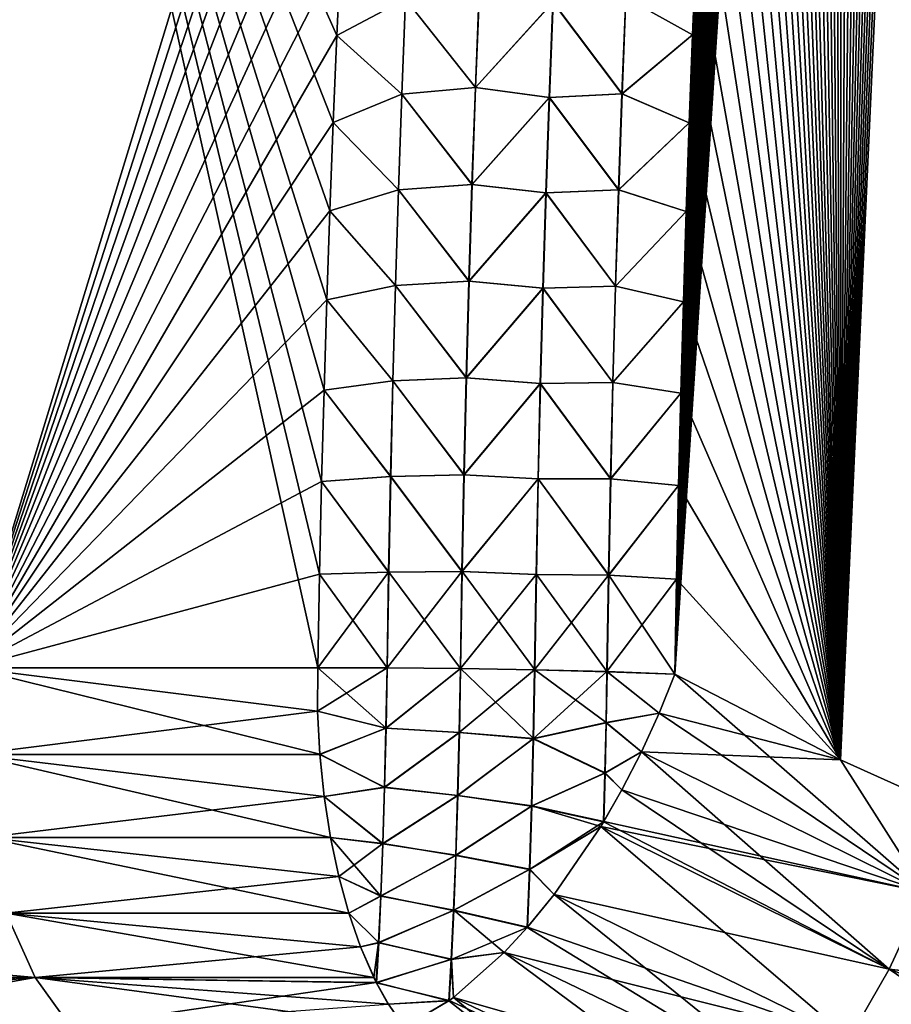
# Model space of a CAD drawing. Header units: metres. Extents: x -109 to 109, y -108 to 40.
# Tile 14 of 216: x -88.72 to -84.23, y -102.3 to -97.23. Entities that reach past the tile are written whole.
import ezdxf

# ---------------------------------------------------------------- set-up
doc = ezdxf.new("R2010")
doc.units = ezdxf.units.M
doc.layers.add('solid_K_24_42_18_000C86_XXX', color=7, linetype='CONTINUOUS')

msp = doc.modelspace()

# ---------------------------------------------------------------- linework, layer by layer
at = {"layer": 'solid_K_24_42_18_000C86_XXX'}
for points in [[(-84.493866, -101.038994, -22.044186), (-83.716843, -82.831253, -21.045784), (-83.641838, -82.430809, -20.999157)], [(-83.629417, -101.428314, -21.657198), (-84.493866, -101.038994, -22.044186), (-83.641838, -82.430809, -20.999157)], [(-84.493866, -101.038994, -22.044186), (-83.791344, -83.239594, -21.092869), (-83.716843, -82.831253, -21.045784)], [(-84.493866, -101.038994, -22.044186), (-83.865181, -83.656387, -21.140356), (-83.791344, -83.239594, -21.092869)], [(-84.493866, -101.038994, -22.044186), (-83.938202, -84.082191, -21.188185), (-83.865181, -83.656387, -21.140356)], [(-84.493866, -101.038994, -22.044186), (-84.010246, -84.51757, -21.236294), (-83.938202, -84.082191, -21.188185)], [(-84.493866, -101.038994, -22.044186), (-84.081284, -84.962692, -21.28466), (-84.010246, -84.51757, -21.236294)], [(-84.493866, -101.038994, -22.044186), (-84.151619, -85.416588, -21.333376), (-84.081284, -84.962692, -21.28466)], [(-84.493866, -101.038994, -22.044186), (-84.221085, -85.879738, -21.382374), (-84.151619, -85.416588, -21.333376)], [(-84.493866, -101.038994, -22.044186), (-84.289474, -86.352791, -21.431564), (-84.221085, -85.879738, -21.382374)], [(-83.629379, -101.428329, 21.657183), (-84.221123, -85.88002, 21.382404), (-84.289513, -86.353065, 21.431593)], [(-84.493866, -101.038994, -22.044186), (-84.356583, -86.836403, -21.480858), (-84.289474, -86.352791, -21.431564)], [(-83.629379, -101.428329, 21.657183), (-84.289513, -86.353065, 21.431593), (-84.356621, -86.836678, 21.480886)], [(-84.493866, -101.038994, -22.044186), (-84.422241, -87.331154, -21.53017), (-84.356583, -86.836403, -21.480858)], [(-83.629379, -101.428329, 21.657183), (-84.356621, -86.836678, 21.480886), (-84.422272, -87.331413, 21.530197)], [(-84.493866, -101.038994, -22.044186), (-84.486832, -87.835938, -21.579638), (-84.422241, -87.331154, -21.53017)], [(-83.629379, -101.428329, 21.657183), (-84.422272, -87.331413, 21.530197), (-84.486862, -87.836189, 21.579662)], [(-84.493851, -101.039001, 22.04418), (-84.486862, -87.836189, 21.579662), (-84.539848, -88.264557, 21.620981)], [(-84.493866, -101.038994, -22.044186), (-84.539818, -88.264313, -21.620958), (-84.486832, -87.835938, -21.579638)], [(-84.493851, -101.039001, 22.04418), (-83.629379, -101.428329, 21.657183), (-84.486862, -87.836189, 21.579662)], [(-85.346046, -100.596848, -22.480244), (-84.591873, -88.700188, -21.662287), (-84.539818, -88.264313, -21.620958)], [(-84.493866, -101.038994, -22.044186), (-85.346046, -100.596848, -22.480244), (-84.539818, -88.264313, -21.620958)], [(-84.493851, -101.039001, 22.04418), (-84.539848, -88.264557, 21.620981), (-84.591904, -88.700424, 21.66231)], [(-85.346046, -100.596848, -22.480244), (-84.64283, -89.144005, -21.703548), (-84.591873, -88.700188, -21.662287)], [(-84.493851, -101.039001, 22.04418), (-84.591904, -88.700424, 21.66231), (-84.64286, -89.144241, 21.703569)], [(-85.346046, -100.596848, -22.480244), (-84.692528, -89.596237, -21.744661), (-84.64283, -89.144005, -21.703548)], [(-84.493851, -101.039001, 22.04418), (-84.64286, -89.144241, 21.703569), (-84.692551, -89.596458, 21.74468)], [(-85.346046, -100.596848, -22.480244), (-84.740814, -90.057297, -21.785549), (-84.692528, -89.596237, -21.744661)], [(-84.493851, -101.039001, 22.04418), (-84.692551, -89.596458, 21.74468), (-84.740829, -90.057518, 21.785568)], [(-85.346046, -100.596848, -22.480244), (-84.788033, -90.526337, -21.826349), (-84.740814, -90.057297, -21.785549)], [(-84.493851, -101.039001, 22.04418), (-84.740829, -90.057518, 21.785568), (-84.788055, -90.52655, 21.826366)], [(-85.346046, -100.596848, -22.480244), (-84.827744, -90.934517, -21.861275), (-84.788033, -90.526337, -21.826349)], [(-84.493851, -101.039001, 22.04418), (-84.788055, -90.52655, 21.826366), (-84.827759, -90.934723, 21.861292)], [(-85.346046, -100.596848, -22.480244), (-84.866592, -91.34874, -21.896088), (-84.827744, -90.934517, -21.861275)], [(-84.493851, -101.039001, 22.04418), (-84.827759, -90.934723, 21.861292), (-84.866608, -91.34893, 21.896103)], [(-85.346046, -100.596848, -22.480244), (-84.904442, -91.769333, -21.930714), (-84.866592, -91.34874, -21.896088)], [(-84.493851, -101.039001, 22.04418), (-84.866608, -91.34893, 21.896103), (-84.904457, -91.769516, 21.930729)], [(-85.346046, -100.596848, -22.480244), (-84.941154, -92.196648, -21.965086), (-84.904442, -91.769333, -21.930714)], [(-84.493851, -101.039001, 22.04418), (-84.904457, -91.769516, 21.930729), (-84.94117, -92.196823, 21.965099)], [(-85.346046, -100.596848, -22.480244), (-84.976585, -92.631027, -21.999128), (-84.941154, -92.196648, -21.965086)], [(-84.493851, -101.039001, 22.04418), (-84.94117, -92.196823, 21.965099), (-84.976593, -92.631195, 21.999142)], [(-85.346046, -100.596848, -22.480244), (-85.01059, -93.072823, -22.032768), (-84.976585, -92.631027, -21.999128)], [(-84.493851, -101.039001, 22.04418), (-84.976593, -92.631195, 21.999142), (-85.010605, -93.072983, 22.03278)], [(-85.346046, -100.596848, -22.480244), (-85.043373, -93.521622, -22.066086), (-85.01059, -93.072823, -22.032768)], [(-84.493851, -101.039001, 22.04418), (-85.010605, -93.072983, 22.03278), (-85.043388, -93.521774, 22.066097)], [(-85.346046, -100.596848, -22.480244), (-85.075264, -93.9767, -22.099226), (-85.043373, -93.521622, -22.066086)], [(-84.493851, -101.039001, 22.04418), (-85.043388, -93.521774, 22.066097), (-85.075272, -93.976845, 22.099236)], [(-88.974266, -100.564568, 21.606056), (-88.716835, -93.64727, 21.160145), (-90.48597, -93.64183, 20.034172)], [(-88.974266, -100.564568, -21.606056), (-88.716866, -93.64727, -21.160128), (-86.857124, -93.64196, -22.129305)], [(-86.891571, -94.082184, -22.162102), (-88.974266, -100.564568, -21.606056), (-86.857124, -93.64196, -22.129305)], [(-88.974266, -100.564568, 21.606056), (-87.183487, -100.56456, 22.545332), (-88.716835, -93.64727, 21.160145)], [(-87.084503, -97.311096, 22.377455), (-87.064095, -96.869011, 22.350655), (-88.716835, -93.64727, 21.160145)], [(-87.103401, -97.758858, 22.403656), (-87.084503, -97.311096, 22.377455), (-88.716835, -93.64727, 21.160145)], [(-87.120766, -98.212296, 22.429205), (-87.103401, -97.758858, 22.403656), (-88.716835, -93.64727, 21.160145)], [(-87.136566, -98.67141, 22.454054), (-87.120766, -98.212296, 22.429205), (-88.716835, -93.64727, 21.160145)], [(-87.150764, -99.136192, 22.478146), (-87.136566, -98.67141, 22.454054), (-88.716835, -93.64727, 21.160145)], [(-87.163345, -99.606651, 22.501427), (-87.150764, -99.136192, 22.478146), (-88.716835, -93.64727, 21.160145)], [(-87.174263, -100.082779, 22.52384), (-87.163345, -99.606651, 22.501427), (-88.716835, -93.64727, 21.160145)], [(-87.183487, -100.56456, 22.545332), (-87.174263, -100.082779, 22.52384), (-88.716835, -93.64727, 21.160145)], [(-85.346046, -100.596848, -22.480244), (-85.106056, -94.438469, -22.132086), (-85.075264, -93.9767, -22.099226)], [(-84.493851, -101.039001, 22.04418), (-85.075272, -93.976845, 22.099236), (-85.106071, -94.438606, 22.132095)], [(-86.891571, -94.082184, -22.162102), (-86.924561, -94.528839, -22.19451), (-88.974266, -100.564568, -21.606056)], [(-85.346046, -100.596848, -22.480244), (-85.135567, -94.907356, -22.164566), (-85.106056, -94.438469, -22.132086)], [(-84.493851, -101.039001, 22.04418), (-85.106071, -94.438606, 22.132095), (-85.135574, -94.907478, 22.164576)], [(-86.924561, -94.528839, -22.19451), (-86.955978, -94.982254, -22.226538), (-88.974266, -100.564568, -21.606056)], [(-85.346046, -100.596848, -22.480244), (-85.163582, -95.383766, -22.196564), (-85.135567, -94.907356, -22.164566)], [(-84.493851, -101.039001, 22.04418), (-85.135574, -94.907478, 22.164576), (-85.163582, -95.383881, 22.196571)], [(-86.955978, -94.982254, -22.226538), (-86.985733, -95.442772, -22.258194), (-88.974266, -100.564568, -21.606056)], [(-85.346046, -100.596848, -22.480244), (-85.189903, -95.868134, -22.22797), (-85.163582, -95.383766, -22.196564)], [(-84.493851, -101.039001, 22.04418), (-85.163582, -95.383881, 22.196571), (-85.189911, -95.86824, 22.227978)], [(-86.985733, -95.442772, -22.258194), (-87.013695, -95.910728, -22.289476), (-88.974266, -100.564568, -21.606056)], [(-85.346046, -100.596848, -22.480244), (-85.214348, -96.360878, -22.258684), (-85.189903, -95.868134, -22.22797)], [(-84.493851, -101.039001, 22.04418), (-85.189911, -95.86824, 22.227978), (-85.214348, -96.36097, 22.25869)], [(-87.013695, -95.910728, -22.289476), (-87.039787, -96.386314, -22.320356), (-88.974266, -100.564568, -21.606056)], [(-85.346046, -100.596848, -22.480244), (-85.236755, -96.862297, -22.288624), (-85.214348, -96.360878, -22.258684)], [(-84.493851, -101.039001, 22.04418), (-85.214348, -96.36097, 22.25869), (-85.236763, -96.862381, 22.288628)], [(-87.039787, -96.386314, -22.320356), (-87.064095, -96.868973, -22.350653), (-88.974266, -100.564568, -21.606056)], [(-87.064095, -96.868973, -22.350653), (-87.084496, -97.311058, -22.377453), (-88.974266, -100.564568, -21.606056)], [(-86.73172, -97.121185, 22.491411), (-87.064095, -96.869011, 22.350655), (-87.084503, -97.311096, 22.377455)], [(-86.730789, -97.121208, -22.491657), (-87.084496, -97.311058, -22.377453), (-87.064095, -96.868973, -22.350653)], [(-85.598389, -97.114601, 22.456961), (-85.254921, -97.3078, 22.314285), (-85.236763, -96.862381, 22.288628)], [(-85.597404, -97.11467, -22.45664), (-85.236755, -96.862297, -22.288624), (-85.254921, -97.307724, -22.314281)], [(-85.346046, -100.596848, -22.480244), (-85.254921, -97.307724, -22.314281), (-85.236755, -96.862297, -22.288624)], [(-84.493851, -101.039001, 22.04418), (-85.236763, -96.862381, 22.288628), (-85.254921, -97.3078, 22.314285)], [(-86.372246, -97.578835, 22.580256), (-86.352699, -97.08107, 22.55044), (-86.73172, -97.121185, 22.491411)], [(-86.730789, -97.121208, -22.491657), (-86.351692, -97.081116, -22.550508), (-86.371223, -97.578873, -22.580322)], [(-85.972771, -97.139168, 22.542469), (-86.352699, -97.08107, 22.55044), (-86.372246, -97.578835, 22.580256)], [(-86.371223, -97.578873, -22.580322), (-86.351692, -97.081116, -22.550508), (-85.971756, -97.139221, -22.542343)], [(-86.750923, -97.61274, 22.521189), (-86.73172, -97.121185, 22.491411), (-87.084503, -97.311096, 22.377455)], [(-86.749969, -97.61277, -22.521439), (-87.084496, -97.311058, -22.377453), (-86.730789, -97.121208, -22.491657)], [(-86.372246, -97.578835, 22.580256), (-86.73172, -97.121185, 22.491411), (-86.750923, -97.61274, 22.521189)], [(-86.749969, -97.61277, -22.521439), (-86.730789, -97.121208, -22.491657), (-86.371223, -97.578873, -22.580322)], [(-85.99189, -97.629593, 22.571291), (-85.972771, -97.139168, 22.542469), (-86.372246, -97.578835, 22.580256)], [(-86.371223, -97.578873, -22.580322), (-85.971756, -97.139221, -22.542343), (-85.990852, -97.629646, -22.571161)], [(-85.617958, -97.609909, 22.485704), (-85.972771, -97.139168, 22.542469), (-85.99189, -97.629593, 22.571291)], [(-85.990852, -97.629646, -22.571161), (-85.971756, -97.139221, -22.542343), (-85.616959, -97.60997, -22.485378)], [(-85.617958, -97.609909, 22.485704), (-85.598389, -97.114601, 22.456961), (-85.972771, -97.139168, 22.542469)], [(-85.971756, -97.139221, -22.542343), (-85.597404, -97.11467, -22.45664), (-85.616959, -97.60997, -22.485378)], [(-85.617958, -97.609909, 22.485704), (-85.254921, -97.3078, 22.314285), (-85.598389, -97.114601, 22.456961)], [(-85.616959, -97.60997, -22.485378), (-85.597404, -97.11467, -22.45664), (-85.254921, -97.307724, -22.314281)], [(-87.084496, -97.311058, -22.377453), (-87.103401, -97.758827, -22.403654), (-88.974266, -100.564568, -21.606056)], [(-86.749969, -97.61277, -22.521439), (-87.103401, -97.758827, -22.403654), (-87.084496, -97.311058, -22.377453)], [(-86.750923, -97.61274, 22.521189), (-87.084503, -97.311096, 22.377455), (-87.103401, -97.758858, 22.403656)], [(-85.617958, -97.609909, 22.485704), (-85.271797, -97.759323, 22.339462), (-85.254921, -97.3078, 22.314285)], [(-85.616959, -97.60997, -22.485378), (-85.254921, -97.307724, -22.314281), (-85.27179, -97.759262, -22.339458)], [(-85.346046, -100.596848, -22.480244), (-85.27179, -97.759262, -22.339458), (-85.254921, -97.307724, -22.314281)], [(-84.493851, -101.039001, 22.04418), (-85.254921, -97.3078, 22.314285), (-85.271797, -97.759323, 22.339462)], [(-86.389847, -98.076736, 22.608871), (-86.372246, -97.578835, 22.580256), (-86.750923, -97.61274, 22.521189)], [(-86.749969, -97.61277, -22.521439), (-86.371223, -97.578873, -22.580322), (-86.388802, -98.076775, -22.60894)], [(-85.99189, -97.629593, 22.571291), (-86.372246, -97.578835, 22.580256), (-86.389847, -98.076736, 22.608871)], [(-86.388802, -98.076775, -22.60894), (-86.371223, -97.578873, -22.580322), (-85.990852, -97.629646, -22.571161)], [(-86.768227, -98.104431, 22.549755), (-86.750923, -97.61274, 22.521189), (-87.103401, -97.758858, 22.403656)], [(-86.76725, -98.104462, -22.550013), (-87.103401, -97.758827, -22.403654), (-86.749969, -97.61277, -22.521439)], [(-86.389847, -98.076736, 22.608871), (-86.750923, -97.61274, 22.521189), (-86.768227, -98.104431, 22.549755)], [(-86.76725, -98.104462, -22.550013), (-86.749969, -97.61277, -22.521439), (-86.388802, -98.076775, -22.60894)], [(-86.009109, -98.120155, 22.598991), (-85.99189, -97.629593, 22.571291), (-86.389847, -98.076736, 22.608871)], [(-86.388802, -98.076775, -22.60894), (-85.990852, -97.629646, -22.571161), (-86.008057, -98.120209, -22.598858)], [(-85.635582, -98.105362, 22.513346), (-85.99189, -97.629593, 22.571291), (-86.009109, -98.120155, 22.598991)], [(-86.008057, -98.120209, -22.598858), (-85.990852, -97.629646, -22.571161), (-85.634575, -98.105423, -22.513014)], [(-85.635582, -98.105362, 22.513346), (-85.617958, -97.609909, 22.485704), (-85.99189, -97.629593, 22.571291)], [(-85.990852, -97.629646, -22.571161), (-85.616959, -97.60997, -22.485378), (-85.634575, -98.105423, -22.513014)], [(-85.635582, -98.105362, 22.513346), (-85.271797, -97.759323, 22.339462), (-85.617958, -97.609909, 22.485704)], [(-85.634575, -98.105423, -22.513014), (-85.616959, -97.60997, -22.485378), (-85.27179, -97.759262, -22.339458)], [(-87.103401, -97.758827, -22.403654), (-87.120766, -98.212273, -22.429205), (-88.974266, -100.564568, -21.606056)], [(-86.76725, -98.104462, -22.550013), (-87.120766, -98.212273, -22.429205), (-87.103401, -97.758827, -22.403654)], [(-86.768227, -98.104431, 22.549755), (-87.103401, -97.758858, 22.403656), (-87.120766, -98.212296, 22.429205)], [(-85.635582, -98.105362, 22.513346), (-85.287376, -98.216965, 22.364157), (-85.271797, -97.759323, 22.339462)], [(-85.634575, -98.105423, -22.513014), (-85.27179, -97.759262, -22.339458), (-85.287376, -98.216911, -22.364153)], [(-85.346046, -100.596848, -22.480244), (-85.287376, -98.216911, -22.364153), (-85.27179, -97.759262, -22.339458)], [(-84.493851, -101.039001, 22.04418), (-85.271797, -97.759323, 22.339462), (-85.287376, -98.216965, 22.364157)], [(-86.783653, -98.596252, 22.577108), (-86.768227, -98.104431, 22.549755), (-87.120766, -98.212296, 22.429205)], [(-86.782646, -98.596275, -22.577372), (-87.120766, -98.212273, -22.429205), (-86.76725, -98.104462, -22.550013)], [(-86.405525, -98.574776, 22.636286), (-86.768227, -98.104431, 22.549755), (-86.783653, -98.596252, 22.577108)], [(-86.782646, -98.596275, -22.577372), (-86.76725, -98.104462, -22.550013), (-86.404457, -98.574806, -22.636354)], [(-86.405525, -98.574776, 22.636286), (-86.389847, -98.076736, 22.608871), (-86.768227, -98.104431, 22.549755)], [(-86.76725, -98.104462, -22.550013), (-86.388802, -98.076775, -22.60894), (-86.404457, -98.574806, -22.636354)], [(-86.009109, -98.120155, 22.598991), (-86.389847, -98.076736, 22.608871), (-86.405525, -98.574776, 22.636286)], [(-86.404457, -98.574806, -22.636354), (-86.388802, -98.076775, -22.60894), (-86.008057, -98.120209, -22.598858)], [(-86.02446, -98.610855, 22.625566), (-86.009109, -98.120155, 22.598991), (-86.405525, -98.574776, 22.636286)], [(-86.404457, -98.574806, -22.636354), (-86.008057, -98.120209, -22.598858), (-86.023392, -98.610893, -22.625431)], [(-85.651276, -98.600952, 22.539885), (-86.009109, -98.120155, 22.598991), (-86.02446, -98.610855, 22.625566)], [(-86.023392, -98.610893, -22.625431), (-86.008057, -98.120209, -22.598858), (-85.650253, -98.601006, -22.539545)], [(-85.651276, -98.600952, 22.539885), (-85.635582, -98.105362, 22.513346), (-86.009109, -98.120155, 22.598991)], [(-86.008057, -98.120209, -22.598858), (-85.634575, -98.105423, -22.513014), (-85.650253, -98.601006, -22.539545)], [(-85.651276, -98.600952, 22.539885), (-85.287376, -98.216965, 22.364157), (-85.635582, -98.105362, 22.513346)], [(-85.650253, -98.601006, -22.539545), (-85.634575, -98.105423, -22.513014), (-85.287376, -98.216911, -22.364153)], [(-87.120766, -98.212273, -22.429205), (-87.136566, -98.671387, -22.454052), (-88.974266, -100.564568, -21.606056)], [(-86.782646, -98.596275, -22.577372), (-87.136566, -98.671387, -22.454052), (-87.120766, -98.212273, -22.429205)], [(-86.783653, -98.596252, 22.577108), (-87.120766, -98.212296, 22.429205), (-87.136566, -98.67141, 22.454054)], [(-85.651276, -98.600952, 22.539885), (-85.301674, -98.680717, 22.388361), (-85.287376, -98.216965, 22.364157)], [(-85.650253, -98.601006, -22.539545), (-85.287376, -98.216911, -22.364153), (-85.301674, -98.680672, -22.388359)], [(-85.346046, -100.596848, -22.480244), (-85.301674, -98.680672, -22.388359), (-85.287376, -98.216911, -22.364153)], [(-84.493851, -101.039001, 22.04418), (-85.287376, -98.216965, 22.364157), (-85.301674, -98.680717, 22.388361)], [(-86.797195, -99.088188, 22.603247), (-86.783653, -98.596252, 22.577108), (-87.136566, -98.67141, 22.454054)], [(-86.796165, -99.088203, -22.603514), (-87.136566, -98.671387, -22.454052), (-86.782646, -98.596275, -22.577372)], [(-86.419273, -99.072929, 22.662497), (-86.783653, -98.596252, 22.577108), (-86.797195, -99.088188, 22.603247)], [(-86.796165, -99.088203, -22.603514), (-86.782646, -98.596275, -22.577372), (-86.41819, -99.07296, -22.662565)], [(-86.419273, -99.072929, 22.662497), (-86.405525, -98.574776, 22.636286), (-86.783653, -98.596252, 22.577108)], [(-86.782646, -98.596275, -22.577372), (-86.404457, -98.574806, -22.636354), (-86.41819, -99.07296, -22.662565)], [(-86.02446, -98.610855, 22.625566), (-86.405525, -98.574776, 22.636286), (-86.419273, -99.072929, 22.662497)], [(-86.037933, -99.101669, 22.651014), (-86.02446, -98.610855, 22.625566), (-86.419273, -99.072929, 22.662497)], [(-86.41819, -99.07296, -22.662565), (-86.404457, -98.574806, -22.636354), (-86.023392, -98.610893, -22.625431)], [(-86.41819, -99.07296, -22.662565), (-86.023392, -98.610893, -22.625431), (-86.036842, -99.101707, -22.650875)], [(-85.665047, -99.096672, 22.565313), (-86.02446, -98.610855, 22.625566), (-86.037933, -99.101669, 22.651014)], [(-86.036842, -99.101707, -22.650875), (-86.023392, -98.610893, -22.625431), (-85.664001, -99.096718, -22.564968)], [(-85.665047, -99.096672, 22.565313), (-85.651276, -98.600952, 22.539885), (-86.02446, -98.610855, 22.625566)], [(-86.023392, -98.610893, -22.625431), (-85.650253, -98.601006, -22.539545), (-85.664001, -99.096718, -22.564968)], [(-85.665047, -99.096672, 22.565313), (-85.301674, -98.680717, 22.388361), (-85.651276, -98.600952, 22.539885)], [(-85.664001, -99.096718, -22.564968), (-85.650253, -98.601006, -22.539545), (-85.301674, -98.680672, -22.388359)], [(-87.136566, -98.671387, -22.454052), (-87.150764, -99.136177, -22.478144), (-88.974266, -100.564568, -21.606056)], [(-86.796165, -99.088203, -22.603514), (-87.150764, -99.136177, -22.478144), (-87.136566, -98.671387, -22.454052)], [(-86.797195, -99.088188, 22.603247), (-87.136566, -98.67141, 22.454054), (-87.150764, -99.136192, 22.478146)], [(-85.665047, -99.096672, 22.565313), (-85.31469, -99.150581, 22.412077), (-85.301674, -98.680717, 22.388361)], [(-85.664001, -99.096718, -22.564968), (-85.301674, -98.680672, -22.388359), (-85.31469, -99.150543, -22.412075)], [(-85.346046, -100.596848, -22.480244), (-85.31469, -99.150543, -22.412075), (-85.301674, -98.680672, -22.388359)], [(-84.493851, -101.039001, 22.04418), (-85.301674, -98.680717, 22.388361), (-85.31469, -99.150581, 22.412077)], [(-86.808876, -99.580231, 22.628162), (-86.797195, -99.088188, 22.603247), (-87.150764, -99.136192, 22.478146)], [(-86.807823, -99.580238, -22.628437), (-87.150764, -99.136177, -22.478144), (-86.796165, -99.088203, -22.603514)], [(-86.431122, -99.571198, 22.687498), (-86.797195, -99.088188, 22.603247), (-86.808876, -99.580231, 22.628162)], [(-86.807823, -99.580238, -22.628437), (-86.796165, -99.088203, -22.603514), (-86.430016, -99.57122, -22.687567)], [(-86.431122, -99.571198, 22.687498), (-86.419273, -99.072929, 22.662497), (-86.797195, -99.088188, 22.603247)], [(-86.796165, -99.088203, -22.603514), (-86.41819, -99.07296, -22.662565), (-86.430016, -99.57122, -22.687567)], [(-86.037933, -99.101669, 22.651014), (-86.419273, -99.072929, 22.662497), (-86.431122, -99.571198, 22.687498)], [(-86.049545, -99.592598, 22.675329), (-86.037933, -99.101669, 22.651014), (-86.431122, -99.571198, 22.687498)], [(-86.430016, -99.57122, -22.687567), (-86.41819, -99.07296, -22.662565), (-86.036842, -99.101707, -22.650875)], [(-86.430016, -99.57122, -22.687567), (-86.036842, -99.101707, -22.650875), (-86.048439, -99.592628, -22.675186)], [(-85.676903, -99.592499, 22.589628), (-86.037933, -99.101669, 22.651014), (-86.049545, -99.592598, 22.675329)], [(-86.048439, -99.592628, -22.675186), (-86.036842, -99.101707, -22.650875), (-85.675842, -99.592545, -22.589277)], [(-85.676903, -99.592499, 22.589628), (-85.665047, -99.096672, 22.565313), (-86.037933, -99.101669, 22.651014)], [(-86.036842, -99.101707, -22.650875), (-85.664001, -99.096718, -22.564968), (-85.675842, -99.592545, -22.589277)], [(-85.676903, -99.592499, 22.589628), (-85.31469, -99.150581, 22.412077), (-85.665047, -99.096672, 22.565313)], [(-85.675842, -99.592545, -22.589277), (-85.664001, -99.096718, -22.564968), (-85.31469, -99.150543, -22.412075)], [(-87.150764, -99.136177, -22.478144), (-87.163345, -99.606644, -22.501425), (-88.974266, -100.564568, -21.606056)], [(-86.807823, -99.580238, -22.628437), (-87.163345, -99.606644, -22.501425), (-87.150764, -99.136177, -22.478144)], [(-86.808876, -99.580231, 22.628162), (-87.150764, -99.136192, 22.478146), (-87.163345, -99.606651, 22.501427)], [(-85.676903, -99.592499, 22.589628), (-85.326424, -99.626556, 22.435297), (-85.31469, -99.150581, 22.412077)], [(-85.675842, -99.592545, -22.589277), (-85.31469, -99.150543, -22.412075), (-85.326424, -99.626534, -22.435295)], [(-85.346046, -100.596848, -22.480244), (-85.326424, -99.626534, -22.435295), (-85.31469, -99.150543, -22.412075)], [(-84.493851, -101.039001, 22.04418), (-85.31469, -99.150581, 22.412077), (-85.326424, -99.626556, 22.435297)], [(-86.441063, -100.069572, 22.711287), (-86.431122, -99.571198, 22.687498), (-86.808876, -99.580231, 22.628162)], [(-86.807823, -99.580238, -22.628437), (-86.430016, -99.57122, -22.687567), (-86.439934, -100.069588, -22.711355)], [(-86.049545, -99.592598, 22.675329), (-86.431122, -99.571198, 22.687498), (-86.441063, -100.069572, 22.711287)], [(-86.439934, -100.069588, -22.711355), (-86.430016, -99.57122, -22.687567), (-86.048439, -99.592628, -22.675186)], [(-87.163345, -99.606644, -22.501425), (-87.174263, -100.082771, -22.52384), (-88.974266, -100.564568, -21.606056)], [(-86.817619, -100.07238, -22.652136), (-87.174263, -100.082771, -22.52384), (-87.163345, -99.606644, -22.501425)], [(-86.818703, -100.072372, 22.651857), (-87.163345, -99.606651, 22.501427), (-87.174263, -100.082779, 22.52384)], [(-86.818703, -100.072372, 22.651857), (-86.808876, -99.580231, 22.628162), (-87.163345, -99.606651, 22.501427)], [(-86.817619, -100.07238, -22.652136), (-87.163345, -99.606644, -22.501425), (-86.807823, -99.580238, -22.628437)], [(-86.441063, -100.069572, 22.711287), (-86.808876, -99.580231, 22.628162), (-86.818703, -100.072372, 22.651857)], [(-86.817619, -100.07238, -22.652136), (-86.807823, -99.580238, -22.628437), (-86.439934, -100.069588, -22.711355)], [(-86.059303, -100.083618, 22.698511), (-86.049545, -99.592598, 22.675329), (-86.441063, -100.069572, 22.711287)], [(-86.439934, -100.069588, -22.711355), (-86.048439, -99.592628, -22.675186), (-86.058189, -100.083649, -22.698364)], [(-85.686844, -100.08844, 22.612827), (-86.049545, -99.592598, 22.675329), (-86.059303, -100.083618, 22.698511)], [(-86.058189, -100.083649, -22.698364), (-86.048439, -99.592628, -22.675186), (-85.685776, -100.088478, -22.612471)], [(-85.686844, -100.08844, 22.612827), (-85.676903, -99.592499, 22.589628), (-86.049545, -99.592598, 22.675329)], [(-86.048439, -99.592628, -22.675186), (-85.675842, -99.592545, -22.589277), (-85.685776, -100.088478, -22.612471)], [(-85.686844, -100.08844, 22.612827), (-85.326424, -99.626556, 22.435297), (-85.676903, -99.592499, 22.589628)], [(-85.685776, -100.088478, -22.612471), (-85.675842, -99.592545, -22.589277), (-85.326424, -99.626534, -22.435295)], [(-85.686844, -100.08844, 22.612827), (-85.336876, -100.108643, 22.458019), (-85.326424, -99.626556, 22.435297)], [(-85.685776, -100.088478, -22.612471), (-85.326424, -99.626534, -22.435295), (-85.336876, -100.108635, -22.458019)], [(-85.346046, -100.596848, -22.480244), (-85.336876, -100.108635, -22.458019), (-85.326424, -99.626534, -22.435295)], [(-84.493851, -101.039001, 22.04418), (-85.326424, -99.626556, 22.435297), (-85.336876, -100.108643, 22.458019)], [(-86.818703, -100.072372, 22.651857), (-87.174263, -100.082779, 22.52384), (-87.183487, -100.56456, 22.545332)], [(-86.826599, -100.564606, 22.674345), (-86.818703, -100.072372, 22.651857), (-87.183487, -100.56456, 22.545332)], [(-86.817619, -100.07238, -22.652136), (-86.825485, -100.564606, -22.674631), (-87.174263, -100.082771, -22.52384)], [(-86.441063, -100.069572, 22.711287), (-86.818703, -100.072372, 22.651857), (-86.826599, -100.564606, 22.674345)], [(-86.441063, -100.069572, 22.711287), (-86.826599, -100.564606, 22.674345), (-86.449104, -100.568039, 22.733862)], [(-86.817619, -100.07238, -22.652136), (-86.44796, -100.568054, -22.733931), (-86.825485, -100.564606, -22.674631)], [(-86.817619, -100.07238, -22.652136), (-86.439934, -100.069588, -22.711355), (-86.44796, -100.568054, -22.733931)], [(-86.059303, -100.083618, 22.698511), (-86.441063, -100.069572, 22.711287), (-86.449104, -100.568039, 22.733862)], [(-86.439934, -100.069588, -22.711355), (-86.066078, -100.574768, -22.720404), (-86.44796, -100.568054, -22.733931)], [(-86.439934, -100.069588, -22.711355), (-86.058189, -100.083649, -22.698364), (-86.066078, -100.574768, -22.720404)], [(-87.174263, -100.082771, -22.52384), (-87.183487, -100.56456, -22.545332), (-88.974266, -100.564568, -21.606056)], [(-86.825485, -100.564606, -22.674631), (-87.183487, -100.56456, -22.545332), (-87.174263, -100.082771, -22.52384)], [(-86.059303, -100.083618, 22.698511), (-86.449104, -100.568039, 22.733862), (-86.067215, -100.574738, 22.720552)], [(-85.686844, -100.08844, 22.612827), (-86.059303, -100.083618, 22.698511), (-86.067215, -100.574738, 22.720552)], [(-85.686844, -100.08844, 22.612827), (-86.067215, -100.574738, 22.720552), (-85.694893, -100.584473, 22.634907)], [(-86.058189, -100.083649, -22.698364), (-85.693802, -100.584503, -22.634544), (-86.066078, -100.574768, -22.720404)], [(-86.058189, -100.083649, -22.698364), (-85.685776, -100.088478, -22.612471), (-85.693802, -100.584503, -22.634544)], [(-85.686844, -100.08844, 22.612827), (-85.694893, -100.584473, 22.634907), (-85.336876, -100.108643, 22.458019)], [(-85.694893, -100.584473, 22.634907), (-85.346046, -100.596848, 22.480244), (-85.336876, -100.108643, 22.458019)], [(-85.693802, -100.584503, -22.634544), (-85.685776, -100.088478, -22.612471), (-85.346046, -100.596848, -22.480244)], [(-85.685776, -100.088478, -22.612471), (-85.336876, -100.108635, -22.458019), (-85.346046, -100.596848, -22.480244)], [(-84.493851, -101.039001, 22.04418), (-85.336876, -100.108643, 22.458019), (-85.346046, -100.596848, 22.480244)], [(-87.183647, -100.788033, -22.542946), (-88.974266, -100.564568, -21.606056), (-87.183487, -100.56456, -22.545332)], [(-87.183632, -100.788124, 22.542948), (-87.183487, -100.56456, 22.545332), (-88.974266, -100.564568, 21.606056)], [(-87.172073, -101.009941, -22.51853), (-88.959686, -101.010201, -21.580807), (-88.974266, -100.564568, -21.606056)], [(-87.183647, -100.788033, -22.542946), (-87.172073, -101.009941, -22.51853), (-88.974266, -100.564568, -21.606056)], [(-88.959686, -101.010201, 21.580807), (-87.183632, -100.788124, 22.542948), (-88.974266, -100.564568, 21.606056)], [(-86.831352, -100.875359, -22.663071), (-87.183647, -100.788033, -22.542946), (-87.183487, -100.56456, -22.545332)], [(-87.183632, -100.788124, 22.542948), (-86.826599, -100.564606, 22.674345), (-87.183487, -100.56456, 22.545332)], [(-87.183632, -100.788124, 22.542948), (-86.832451, -100.874847, 22.66284), (-86.826599, -100.564606, 22.674345)], [(-86.831352, -100.875359, -22.663071), (-87.183487, -100.56456, -22.545332), (-86.825485, -100.564606, -22.674631)], [(-86.832451, -100.874847, 22.66284), (-86.449104, -100.568039, 22.733862), (-86.826599, -100.564606, 22.674345)], [(-86.45536, -100.898315, 22.720921), (-86.449104, -100.568039, 22.733862), (-86.832451, -100.874847, 22.66284)], [(-86.831352, -100.875359, -22.663071), (-86.825485, -100.564606, -22.674631), (-86.44796, -100.568054, -22.733931)], [(-86.831352, -100.875359, -22.663071), (-86.44796, -100.568054, -22.733931), (-86.454208, -100.898064, -22.721025)], [(-86.45536, -100.898315, 22.720921), (-86.067215, -100.574738, 22.720552), (-86.449104, -100.568039, 22.733862)], [(-86.07402, -100.929703, 22.704426), (-86.067215, -100.574738, 22.720552), (-86.45536, -100.898315, 22.720921)], [(-86.454208, -100.898064, -22.721025), (-86.44796, -100.568054, -22.733931), (-86.072876, -100.929283, -22.704334)], [(-86.072876, -100.929283, -22.704334), (-86.44796, -100.568054, -22.733931), (-86.066078, -100.574768, -22.720404)], [(-86.07402, -100.929703, 22.704426), (-85.694893, -100.584473, 22.634907), (-86.067215, -100.574738, 22.720552)], [(-85.69973, -100.847054, 22.628456), (-85.694893, -100.584473, 22.634907), (-86.07402, -100.929703, 22.704426)], [(-86.072876, -100.929283, -22.704334), (-86.066078, -100.574768, -22.720404), (-85.698624, -100.846382, -22.628155)], [(-85.698624, -100.846382, -22.628155), (-86.066078, -100.574768, -22.720404), (-85.693802, -100.584503, -22.634544)], [(-85.69973, -100.847054, 22.628456), (-85.426186, -100.797852, 22.518633), (-85.694893, -100.584473, 22.634907)], [(-85.698624, -100.846382, -22.628155), (-85.693802, -100.584503, -22.634544), (-85.426186, -100.797852, -22.518633)], [(-85.426186, -100.797852, 22.518633), (-85.346046, -100.596848, 22.480244), (-85.694893, -100.584473, 22.634907)], [(-85.426186, -100.797852, -22.518633), (-85.693802, -100.584503, -22.634544), (-85.346046, -100.596848, -22.480244)], [(-85.426186, -100.797852, -22.518633), (-85.346046, -100.596848, -22.480244), (-84.493866, -101.038994, -22.044186)], [(-85.426186, -100.797852, 22.518633), (-84.059883, -101.719734, 21.80619), (-85.346046, -100.596848, 22.480244)], [(-84.059883, -101.719734, 21.80619), (-84.493851, -101.039001, 22.04418), (-85.346046, -100.596848, 22.480244)], [(-88.959686, -101.010201, 21.580807), (-87.172058, -101.009956, 22.518538), (-87.183632, -100.788124, 22.542948)], [(-86.831352, -100.875359, -22.663071), (-87.172073, -101.009941, -22.51853), (-87.183647, -100.788033, -22.542946)], [(-87.183632, -100.788124, 22.542948), (-87.172058, -101.009956, 22.518538), (-86.832451, -100.874847, 22.66284)], [(-85.69973, -100.847054, 22.628456), (-85.517006, -100.997292, 22.535419), (-85.426186, -100.797852, 22.518633)], [(-85.698624, -100.846382, -22.628155), (-85.426186, -100.797852, -22.518633), (-85.516998, -100.997292, -22.535419)], [(-85.426186, -100.797852, 22.518633), (-85.517006, -100.997292, 22.535419), (-84.059883, -101.719734, 21.80619)], [(-85.516998, -100.997292, -22.535419), (-85.426186, -100.797852, -22.518633), (-84.493866, -101.038994, -22.044186)], [(-86.838867, -101.180122, -22.601465), (-87.172073, -101.009941, -22.51853), (-86.831352, -100.875359, -22.663071)], [(-87.172058, -101.009956, 22.518538), (-86.839958, -101.179138, 22.601444), (-86.832451, -100.874847, 22.66284)], [(-86.45536, -100.898315, 22.720921), (-86.832451, -100.874847, 22.66284), (-86.839958, -101.179138, 22.601444)], [(-86.838867, -101.180122, -22.601465), (-86.831352, -100.875359, -22.663071), (-86.454208, -100.898064, -22.721025)], [(-85.705765, -101.10627, 22.586205), (-85.69973, -100.847054, 22.628456), (-86.07402, -100.929703, 22.704426)], [(-86.072876, -100.929283, -22.704334), (-85.698624, -100.846382, -22.628155), (-85.704643, -101.104927, -22.586153)], [(-85.705765, -101.10627, 22.586205), (-85.517006, -100.997292, 22.535419), (-85.69973, -100.847054, 22.628456)], [(-85.704643, -101.104927, -22.586153), (-85.698624, -100.846382, -22.628155), (-85.516998, -100.997292, -22.535419)], [(-86.463409, -101.22187, 22.653526), (-86.45536, -100.898315, 22.720921), (-86.839958, -101.179138, 22.601444)], [(-86.838867, -101.180122, -22.601465), (-86.454208, -100.898064, -22.721025), (-86.46225, -101.221359, -22.653757)], [(-86.07402, -100.929703, 22.704426), (-86.45536, -100.898315, 22.720921), (-86.463409, -101.22187, 22.653526)], [(-86.082878, -101.2761, 22.625471), (-86.07402, -100.929703, 22.704426), (-86.463409, -101.22187, 22.653526)], [(-86.46225, -101.221359, -22.653757), (-86.454208, -100.898064, -22.721025), (-86.072876, -100.929283, -22.704334)], [(-86.46225, -101.221359, -22.653757), (-86.072876, -100.929283, -22.704334), (-86.081718, -101.275276, -22.625589)], [(-85.705765, -101.10627, 22.586205), (-86.07402, -100.929703, 22.704426), (-86.082878, -101.2761, 22.625471)], [(-86.081718, -101.275276, -22.625589), (-86.072876, -100.929283, -22.704334), (-85.704643, -101.104927, -22.586153)], [(-87.172073, -101.009941, -22.51853), (-87.149956, -101.227547, -22.471861), (-88.959686, -101.010201, -21.580807)], [(-88.959686, -101.010201, 21.580807), (-87.149956, -101.227516, 22.47187), (-87.172058, -101.009956, 22.518538)], [(-88.896027, -101.438263, 21.470549), (-87.149956, -101.227516, 22.47187), (-88.959686, -101.010201, 21.580807)], [(-87.117561, -101.438095, -22.403502), (-88.896027, -101.438263, -21.470549), (-88.959686, -101.010201, -21.580807)], [(-87.149956, -101.227547, -22.471861), (-87.117561, -101.438095, -22.403502), (-88.959686, -101.010201, -21.580807)], [(-86.838867, -101.180122, -22.601465), (-87.149956, -101.227547, -22.471861), (-87.172073, -101.009941, -22.51853)], [(-87.172058, -101.009956, 22.518538), (-87.149956, -101.227516, 22.47187), (-86.839958, -101.179138, 22.601444)], [(-85.705765, -101.10627, 22.586205), (-85.617775, -101.192749, 22.53054), (-85.517006, -100.997292, 22.535419)], [(-85.704643, -101.104927, -22.586153), (-85.516998, -100.997292, -22.535419), (-85.617767, -101.192749, -22.53054)], [(-85.617775, -101.192749, 22.53054), (-84.242584, -102.114784, 21.74626), (-85.517006, -100.997292, 22.535419)], [(-85.617767, -101.192749, -22.53054), (-85.516998, -100.997292, -22.535419), (-84.059883, -101.719734, -21.80619)], [(-84.242584, -102.114784, 21.74626), (-84.059883, -101.719734, 21.80619), (-85.517006, -100.997292, 22.535419)], [(-84.059883, -101.719734, -21.80619), (-85.516998, -100.997292, -22.535419), (-84.493866, -101.038994, -22.044186)], [(-84.059883, -101.719734, -21.80619), (-84.493866, -101.038994, -22.044186), (-83.629417, -101.428314, -21.657198)], [(-84.059883, -101.719734, 21.80619), (-83.629379, -101.428329, 21.657183), (-84.493851, -101.039001, 22.04418)], [(-85.705765, -101.10627, 22.586205), (-86.082878, -101.2761, 22.625471), (-85.712624, -101.357559, 22.508734)], [(-86.081718, -101.275276, -22.625589), (-85.704643, -101.104927, -22.586153), (-85.711456, -101.355629, -22.509092)], [(-85.705765, -101.10627, 22.586205), (-85.712624, -101.357559, 22.508734), (-85.617775, -101.192749, 22.53054)], [(-85.704643, -101.104927, -22.586153), (-85.617767, -101.192749, -22.53054), (-85.711456, -101.355629, -22.509092)], [(-87.149956, -101.227516, 22.47187), (-86.848907, -101.469505, 22.491768), (-86.839958, -101.179138, 22.601444)], [(-86.847847, -101.470894, -22.491438), (-87.149956, -101.227547, -22.471861), (-86.838867, -101.180122, -22.601465)], [(-86.463409, -101.22187, 22.653526), (-86.839958, -101.179138, 22.601444), (-86.848907, -101.469505, 22.491768)], [(-86.847847, -101.470894, -22.491438), (-86.838867, -101.180122, -22.601465), (-86.46225, -101.221359, -22.653757)], [(-85.617775, -101.192749, 22.53054), (-85.712624, -101.357559, 22.508734), (-84.242584, -102.114784, 21.74626)], [(-85.711456, -101.355629, -22.509092), (-85.617767, -101.192749, -22.53054), (-84.059883, -101.719734, -21.80619)], [(-88.896027, -101.438263, 21.470549), (-87.117584, -101.438065, 22.403505), (-87.149956, -101.227516, 22.47187)], [(-87.149956, -101.227516, 22.47187), (-87.117584, -101.438065, 22.403505), (-86.848907, -101.469505, 22.491768)], [(-86.847847, -101.470894, -22.491438), (-87.117561, -101.438095, -22.403502), (-87.149956, -101.227547, -22.471861)], [(-86.473038, -101.52977, 22.533535), (-86.463409, -101.22187, 22.653526), (-86.848907, -101.469505, 22.491768)], [(-86.847847, -101.470894, -22.491438), (-86.46225, -101.221359, -22.653757), (-86.471863, -101.529053, -22.533976)], [(-86.082878, -101.2761, 22.625471), (-86.463409, -101.22187, 22.653526), (-86.473038, -101.52977, 22.533535)], [(-86.471863, -101.529053, -22.533976), (-86.46225, -101.221359, -22.653757), (-86.081718, -101.275276, -22.625589)], [(-86.093513, -101.602898, 22.486208), (-86.082878, -101.2761, 22.625471), (-86.473038, -101.52977, 22.533535)], [(-86.471863, -101.529053, -22.533976), (-86.081718, -101.275276, -22.625589), (-86.092331, -101.601738, -22.486673)], [(-86.093513, -101.602898, 22.486208), (-85.712624, -101.357559, 22.508734), (-86.082878, -101.2761, 22.625471)], [(-86.092331, -101.601738, -22.486673), (-86.081718, -101.275276, -22.625589), (-85.727303, -101.38179, -22.50403)], [(-86.081718, -101.275276, -22.625589), (-85.711456, -101.355629, -22.509092), (-85.727303, -101.38179, -22.50403)], [(-86.093513, -101.602898, 22.486208), (-85.727303, -101.38179, 22.50403), (-85.712624, -101.357559, 22.508734)], [(-86.093513, -101.602898, 22.486208), (-85.966629, -101.731323, 22.387486), (-85.727303, -101.38179, 22.50403)], [(-86.092331, -101.601738, -22.486673), (-85.727303, -101.38179, -22.50403), (-85.966629, -101.731323, -22.387486)], [(-85.966629, -101.731323, -22.387486), (-85.727303, -101.38179, -22.50403), (-84.242584, -102.114784, -21.74626)], [(-85.966629, -101.731323, 22.387486), (-84.448944, -102.473991, 21.599897), (-85.727303, -101.38179, 22.50403)], [(-85.727303, -101.38179, -22.50403), (-85.711456, -101.355629, -22.509092), (-84.059883, -101.719734, -21.80619)], [(-85.712624, -101.357559, 22.508734), (-85.727303, -101.38179, 22.50403), (-84.242584, -102.114784, 21.74626)], [(-84.242584, -102.114784, -21.74626), (-85.727303, -101.38179, -22.50403), (-84.059883, -101.719734, -21.80619)], [(-84.448944, -102.473991, 21.599897), (-84.242584, -102.114784, 21.74626), (-85.727303, -101.38179, 22.50403)], [(-88.896027, -101.438263, 21.470549), (-87.075302, -101.638863, 22.314329), (-87.117584, -101.438065, 22.403505)], [(-87.117561, -101.438095, -22.403502), (-87.075294, -101.638863, -22.314329), (-88.896027, -101.438263, -21.470549)], [(-88.786461, -101.8274, 21.280779), (-87.075302, -101.638863, 22.314329), (-88.896027, -101.438263, 21.470549)], [(-87.023705, -101.827332, -22.205465), (-88.786461, -101.8274, -21.280779), (-88.896027, -101.438263, -21.470549)], [(-87.075294, -101.638863, -22.314329), (-87.023705, -101.827332, -22.205465), (-88.896027, -101.438263, -21.470549)], [(-87.117584, -101.438065, 22.403505), (-87.075302, -101.638863, 22.314329), (-86.848907, -101.469505, 22.491768)], [(-86.85804, -101.740028, -22.33588), (-87.075294, -101.638863, -22.314329), (-87.117561, -101.438095, -22.403502)], [(-86.85804, -101.740028, -22.33588), (-87.117561, -101.438095, -22.403502), (-86.847847, -101.470894, -22.491438)], [(-87.075302, -101.638863, 22.314329), (-86.859077, -101.738327, 22.336685), (-86.848907, -101.469505, 22.491768)], [(-86.473038, -101.52977, 22.533535), (-86.848907, -101.469505, 22.491768), (-86.859077, -101.738327, 22.336685)], [(-86.85804, -101.740028, -22.33588), (-86.847847, -101.470894, -22.491438), (-86.471863, -101.529053, -22.533976)], [(-86.483971, -101.813522, 22.364256), (-86.473038, -101.52977, 22.533535), (-86.859077, -101.738327, 22.336685)], [(-86.85804, -101.740028, -22.33588), (-86.471863, -101.529053, -22.533976), (-86.48278, -101.81266, -22.364981)], [(-86.093513, -101.602898, 22.486208), (-86.473038, -101.52977, 22.533535), (-86.483971, -101.813522, 22.364256)], [(-86.48278, -101.81266, -22.364981), (-86.471863, -101.529053, -22.533976), (-86.092331, -101.601738, -22.486673)], [(-88.786461, -101.8274, 21.280779), (-87.023674, -101.827339, 22.205479), (-87.075302, -101.638863, 22.314329)], [(-87.075302, -101.638863, 22.314329), (-87.023674, -101.827339, 22.205479), (-86.859077, -101.738327, 22.336685)], [(-86.85804, -101.740028, -22.33588), (-87.023705, -101.827332, -22.205465), (-87.075294, -101.638863, -22.314329)], [(-86.093513, -101.602898, 22.486208), (-86.483971, -101.813522, 22.364256), (-86.104759, -101.900551, 22.290257)], [(-86.48278, -101.81266, -22.364981), (-86.092331, -101.601738, -22.486673), (-86.103561, -101.89917, -22.291185)], [(-86.093513, -101.602898, 22.486208), (-86.104759, -101.900551, 22.290257), (-85.966629, -101.731323, 22.387486)], [(-86.092331, -101.601738, -22.486673), (-85.966629, -101.731323, -22.387486), (-86.103561, -101.89917, -22.291185)], [(-86.869179, -101.980446, -22.13888), (-87.023705, -101.827332, -22.205465), (-86.85804, -101.740028, -22.33588)], [(-87.023674, -101.827339, 22.205479), (-86.870201, -101.978561, 22.140263), (-86.859077, -101.738327, 22.336685)], [(-86.483971, -101.813522, 22.364256), (-86.859077, -101.738327, 22.336685), (-86.870201, -101.978561, 22.140263)], [(-86.869179, -101.980446, -22.13888), (-86.85804, -101.740028, -22.33588), (-86.48278, -101.81266, -22.364981)], [(-86.104759, -101.900551, 22.290257), (-84.669029, -102.780006, 21.374172), (-85.966629, -101.731323, 22.387486)], [(-86.103561, -101.89917, -22.291185), (-85.966629, -101.731323, -22.387486), (-84.448944, -102.473991, -21.599897)], [(-84.448944, -102.473991, -21.599897), (-85.966629, -101.731323, -22.387486), (-84.242584, -102.114784, -21.74626)], [(-84.669029, -102.780006, 21.374172), (-84.448944, -102.473991, 21.599897), (-85.966629, -101.731323, 22.387486)], [(-84.242584, -102.114784, -21.74626), (-84.059883, -101.719734, -21.80619), (-82.500626, -102.316986, -21.194031)], [(-84.242584, -102.114784, 21.74626), (-82.650032, -102.721336, 21.109089), (-84.059883, -101.719734, 21.80619)], [(-88.636459, -102.158211, -21.020958), (-90.388664, -102.001144, -20.100727), (-88.786461, -101.8274, -21.280779)], [(-90.298088, -102.15818, 19.969685), (-88.636459, -102.158211, 21.020958), (-88.786461, -101.8274, 21.280779)], [(-87.023705, -101.827332, -22.205465), (-86.963432, -102.001152, -22.078279), (-88.786461, -101.8274, -21.280779)], [(-88.786461, -101.8274, 21.280779), (-86.963409, -102.001144, 22.078297), (-87.023674, -101.827339, 22.205479)], [(-88.636459, -102.158211, 21.020958), (-86.963409, -102.001144, 22.078297), (-88.786461, -101.8274, 21.280779)], [(-86.89521, -102.15818, -21.934338), (-88.636459, -102.158211, -21.020958), (-88.786461, -101.8274, -21.280779)], [(-86.963432, -102.001152, -22.078279), (-86.89521, -102.15818, -21.934338), (-88.786461, -101.8274, -21.280779)], [(-86.869179, -101.980446, -22.13888), (-86.963432, -102.001152, -22.078279), (-87.023705, -101.827332, -22.205465)], [(-87.023674, -101.827339, 22.205479), (-86.963409, -102.001144, 22.078297), (-86.870201, -101.978561, 22.140263)], [(-86.495903, -102.065308, 22.150356), (-86.483971, -101.813522, 22.364256), (-86.870201, -101.978561, 22.140263)], [(-86.869179, -101.980446, -22.13888), (-86.48278, -101.81266, -22.364981), (-86.494705, -102.064377, -22.151424)], [(-86.495903, -102.065308, 22.150356), (-86.104759, -101.900551, 22.290257), (-86.483971, -101.813522, 22.364256)], [(-86.494705, -102.064377, -22.151424), (-86.48278, -101.81266, -22.364981), (-86.22345, -102.029045, -22.19141)], [(-86.48278, -101.81266, -22.364981), (-86.103561, -101.89917, -22.291185), (-86.22345, -102.029045, -22.19141)], [(-86.495903, -102.065308, 22.150356), (-86.22345, -102.029045, 22.19141), (-86.104759, -101.900551, 22.290257)], [(-86.22345, -102.029045, -22.19141), (-86.103561, -101.89917, -22.291185), (-84.448944, -102.473991, -21.599897)], [(-86.104759, -101.900551, 22.290257), (-86.22345, -102.029045, 22.19141), (-84.669029, -102.780006, 21.374172)], [(-88.636459, -102.158211, -21.020958), (-90.29808, -102.15818, -19.9697), (-90.388664, -102.001144, -20.100727)], [(-88.636459, -102.158211, 21.020958), (-86.895233, -102.15818, 21.934338), (-86.963409, -102.001144, 22.078297)], [(-86.869179, -101.980446, -22.13888), (-86.881424, -102.185951, -21.905245), (-86.963432, -102.001152, -22.078279)], [(-86.963432, -102.001152, -22.078279), (-86.881424, -102.185951, -21.905245), (-86.89521, -102.15818, -21.934338)], [(-86.963409, -102.001144, 22.078297), (-86.895233, -102.15818, 21.934338), (-86.870201, -101.978561, 22.140263)], [(-86.895233, -102.15818, 21.934338), (-86.882385, -102.184029, 21.907309), (-86.870201, -101.978561, 22.140263)], [(-86.495903, -102.065308, 22.150356), (-86.870201, -101.978561, 22.140263), (-86.882385, -102.184029, 21.907309)], [(-86.869179, -101.980446, -22.13888), (-86.494705, -102.064377, -22.151424), (-86.881424, -102.185951, -21.905245)], [(-86.495903, -102.065308, 22.150356), (-86.485352, -102.260582, 21.925268), (-86.22345, -102.029045, 22.19141)], [(-86.494705, -102.064377, -22.151424), (-86.22345, -102.029045, -22.19141), (-86.485352, -102.260582, -21.925268)], [(-86.485352, -102.260582, -21.925268), (-86.22345, -102.029045, -22.19141), (-84.669029, -102.780006, -21.374172)], [(-86.485352, -102.260582, 21.925268), (-84.892204, -103.018074, 21.079969), (-86.22345, -102.029045, 22.19141)], [(-84.669029, -102.780006, -21.374172), (-86.22345, -102.029045, -22.19141), (-84.448944, -102.473991, -21.599897)], [(-84.892204, -103.018074, 21.079969), (-84.669029, -102.780006, 21.374172), (-86.22345, -102.029045, 22.19141)], [(-86.495903, -102.065308, 22.150356), (-86.882385, -102.184029, 21.907309), (-86.508904, -102.27784, 21.898163)], [(-86.494705, -102.064377, -22.151424), (-86.507675, -102.276955, -21.89959), (-86.881424, -102.185951, -21.905245)], [(-86.495903, -102.065308, 22.150356), (-86.508904, -102.27784, 21.898163), (-86.485352, -102.260582, 21.925268)], [(-86.494705, -102.064377, -22.151424), (-86.485352, -102.260582, -21.925268), (-86.507675, -102.276955, -21.89959)], [(-90.298088, -102.15818, 19.969685), (-90.279785, -102.185951, 19.943197), (-88.636459, -102.158211, 21.020958)], [(-88.636459, -102.158211, -21.020958), (-90.28109, -102.184029, -19.945061), (-90.29808, -102.15818, -19.9697)], [(-88.636459, -102.158211, -21.020958), (-88.453484, -102.4142, -20.704044), (-90.28109, -102.184029, -19.945061)], [(-90.279785, -102.185951, 19.943197), (-90.198135, -102.296455, 19.825022), (-88.636459, -102.158211, 21.020958)], [(-90.198135, -102.296455, 19.825022), (-90.090057, -102.4142, 19.668598), (-88.636459, -102.158211, 21.020958)], [(-88.636459, -102.158211, 21.020958), (-90.090057, -102.4142, 19.668598), (-88.453484, -102.4142, 20.704044)], [(-88.636459, -102.158211, 21.020958), (-86.882385, -102.184029, 21.907309), (-86.895233, -102.15818, 21.934338)], [(-86.89521, -102.15818, -21.934338), (-86.881424, -102.185951, -21.905245), (-88.636459, -102.158211, -21.020958)], [(-88.636459, -102.158211, -21.020958), (-86.73848, -102.4142, -21.603632), (-88.453484, -102.4142, -20.704044)], [(-86.819908, -102.296455, -21.77544), (-86.73848, -102.4142, -21.603632), (-88.636459, -102.158211, -21.020958)], [(-88.636459, -102.158211, 21.020958), (-88.453484, -102.4142, 20.704044), (-86.882385, -102.184029, 21.907309)], [(-86.881424, -102.185951, -21.905245), (-86.819908, -102.296455, -21.77544), (-88.636459, -102.158211, -21.020958)], [(-84.448944, -102.473991, -21.599897), (-84.242584, -102.114784, -21.74626), (-82.650032, -102.721336, -21.109089)], [(-84.448944, -102.473991, 21.599897), (-82.817764, -103.089043, 20.936758), (-84.242584, -102.114784, 21.74626)], [(-82.650032, -102.721336, -21.109089), (-84.242584, -102.114784, -21.74626), (-82.500626, -102.316986, -21.194031)], [(-82.817764, -103.089043, 20.936758), (-82.650032, -102.721336, 21.109089), (-84.242584, -102.114784, 21.74626)], [(-90.198059, -102.296463, -19.82506), (-90.28109, -102.184029, -19.945061), (-88.453484, -102.4142, -20.704044)], [(-86.819977, -102.296463, 21.775398), (-86.882385, -102.184029, 21.907309), (-88.453484, -102.4142, 20.704044)], [(-86.819977, -102.296463, 21.775398), (-86.508904, -102.27784, 21.898163), (-86.882385, -102.184029, 21.907309)], [(-86.881424, -102.185951, -21.905245), (-86.507675, -102.276955, -21.89959), (-86.819908, -102.296455, -21.77544)], [(-86.819977, -102.296463, 21.775398), (-86.73848, -102.4142, 21.603632), (-86.508904, -102.27784, 21.898163)], [(-86.819908, -102.296455, -21.77544), (-86.507675, -102.276955, -21.89959), (-86.73848, -102.4142, -21.603632)], [(-86.507675, -102.276955, -21.89959), (-84.892204, -103.018074, -21.079969), (-86.73848, -102.4142, -21.603632)], [(-86.508904, -102.27784, 21.898163), (-86.73848, -102.4142, 21.603632), (-85.740204, -102.882004, 21.091621)], [(-86.508904, -102.27784, 21.898163), (-85.740204, -102.882004, 21.091621), (-86.485352, -102.260582, 21.925268)], [(-86.507675, -102.276955, -21.89959), (-86.485352, -102.260582, -21.925268), (-84.892204, -103.018074, -21.079969)], [(-86.485352, -102.260582, 21.925268), (-85.740204, -102.882004, 21.091621), (-84.892204, -103.018074, 21.079969)], [(-84.892204, -103.018074, -21.079969), (-86.485352, -102.260582, -21.925268), (-84.669029, -102.780006, -21.374172)]]:
    msp.add_3dface(points, dxfattribs=at)

doc.saveas('drawing.dxf')
